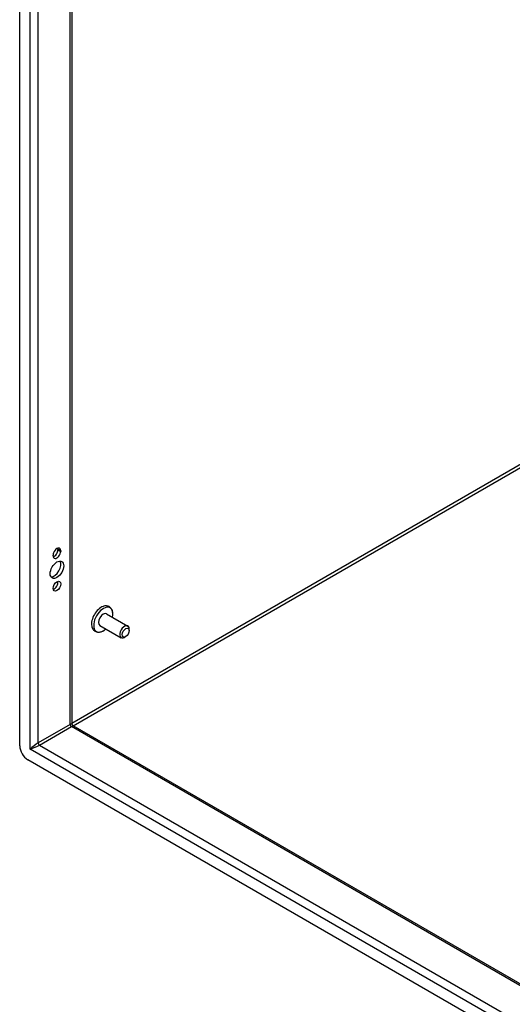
# Model space of a CAD drawing. Header units: inches. Extents: x 202.5 to 236.7, y 67 to 121.5.
# Tile 2 of 48: x 202.5 to 211, y 77.1 to 94.2. Entities that reach past the tile are written whole.
import ezdxf

# ---------------------------------------------------------------- set-up
doc = ezdxf.new("R2010")
doc.units = ezdxf.units.IN
doc.header["$MEASUREMENT"] = 0
doc.layers.add('Visible Edges(ANSI)', color=7, linetype='Continuous', lineweight=25)
doc.layers.add('Visible Tangent Edges(ANSI)', color=7, linetype='Continuous', lineweight=25)

msp = doc.modelspace()

# ---------------------------------------------------------------- linework, layer by layer
at = {"layer": 'Visible Edges(ANSI)'}
for p, q in [((202.483, 81.632), (202.483, 109.869)), ((203.388, 109.265), (203.388, 82.012)), ((203.063, 84.931), (203.063, 84.941)), ((203.148, 85.035), (203.148, 85.045)), ((203.196, 85.018), (203.196, 85.007)), ((203.991, 83.923), (204.359, 83.711)), ((203.875, 83.722), (204.243, 83.509)), ((204.383, 83.632), (204.383, 83.657)), ((204.323, 83.528), (204.301, 83.515)), ((203.404, 81.986), (227.005, 68.359)), ((227.076, 67.273), (202.622, 81.391))]:
    msp.add_line(p, q, dxfattribs=at)
at = {"layer": 'Visible Edges(ANSI)', "flags": 128}
for points in [[(204.099, 83.931), (204.098, 83.947), (204.095, 83.963), (204.091, 83.978), (204.085, 83.992), (204.078, 84.006), (204.069, 84.018), (204.059, 84.03), (204.047, 84.04), (204.034, 84.048), (204.02, 84.054), (204.006, 84.058), (203.991, 84.061), (203.975, 84.061), (203.96, 84.06), (203.945, 84.057), (203.93, 84.052)], [(203.732, 83.71), (203.736, 83.695), (203.741, 83.68), (203.747, 83.666), (203.755, 83.653), (203.765, 83.641), (203.776, 83.631), (203.788, 83.622), (203.802, 83.615), (203.816, 83.61), (203.831, 83.606), (203.847, 83.605), (203.862, 83.606), (203.877, 83.608), (203.892, 83.612), (203.907, 83.617), (203.922, 83.624)]]:
    msp.add_lwpolyline(points, dxfattribs=at)
at = {"layer": 'Visible Edges(ANSI)'}
msp.add_arc((203.419, 82.012), 0.031, 180, 240, dxfattribs=at)
for centre, major_axis, start_param, end_param in [((203.129, 84.979), (0.0468, 0.081), 5.497787, 8.63938), ((203.129, 84.969), (-0.0468, -0.081), 5.497787, 8.63938), ((203.081, 84.997), (0.0467, 0.081), 3.681737, 5.497787), ((203.081, 85.007), (0.0468, 0.081), 5.497787, 5.743041), ((203.081, 84.716), (-0.082, -0.143), 0.295704, 2.845888), ((203.081, 84.43), (0.0467, 0.081), 3.681737, 5.743041), ((203.897, 83.843), (-0.119, -0.206), 3.731807, 5.692971), ((203.933, 83.822), (0.118, 0.204), 5.228097, 10.479866), ((203.933, 83.822), (-0.058, -0.101), 3.141593, 6.283185), ((204.301, 83.61), (0.058, 0.101), 5.497787, 10.210176), ((202.622, 81.552), (-0.098, 0.17), 0.785398, 2.356194)]:
    msp.add_ellipse(centre, major_axis=major_axis, ratio=0.57735, start_param=start_param, end_param=end_param, dxfattribs=at)
for centre, major_axis in [((203.129, 84.688), (-0.083, -0.143)), ((203.129, 84.403), (-0.0468, -0.081)), ((204.323, 83.597), (-0.0423, -0.0733))]:
    msp.add_ellipse(centre, major_axis=major_axis, ratio=0.57735, dxfattribs=at)
at = {"layer": 'Visible Tangent Edges(ANSI)'}
for p, q in [((202.663, 81.576), (202.663, 109.717)), ((202.803, 81.682), (202.803, 109.603)), ((203.359, 82.003), (203.359, 109.282)), ((211.232, 86.548), (203.388, 82.02)), ((203.41, 81.982), (211.254, 86.51)), ((203.148, 85.045), (203.196, 85.018)), ((203.148, 85.035), (203.196, 85.007)), ((203.359, 82.003), (202.803, 81.682)), ((202.825, 81.644), (203.381, 81.965)), ((227.005, 68.326), (203.381, 81.965)), ((227.034, 67.505), (202.663, 81.576)), ((202.825, 81.644), (227.005, 67.684))]:
    msp.add_line(p, q, dxfattribs=at)
for centre, major_axis, ratio, start_param, end_param in [((203.289, 81.937), (-0.0986, -0.0763), 0.113927, 3.053631, 3.83903), ((203.381, 81.99), (-0.0155, 0.0268), 0.57735, 0.785398, 2.356194), ((203.289, 81.937), (0.115, 0.047), 0.113927, 5.585748, 6.371147), ((202.733, 81.616), (-0.0986, -0.0763), 0.113927, 3.83903, 5.409826), ((202.825, 81.669), (-0.0155, 0.0268), 0.57735, 0.785398, 2.356194), ((202.733, 81.616), (0.115, 0.047), 0.113927, 4.014952, 5.585748)]:
    msp.add_ellipse(centre, major_axis=major_axis, ratio=ratio, start_param=start_param, end_param=end_param, dxfattribs=at)

doc.saveas('drawing.dxf')
